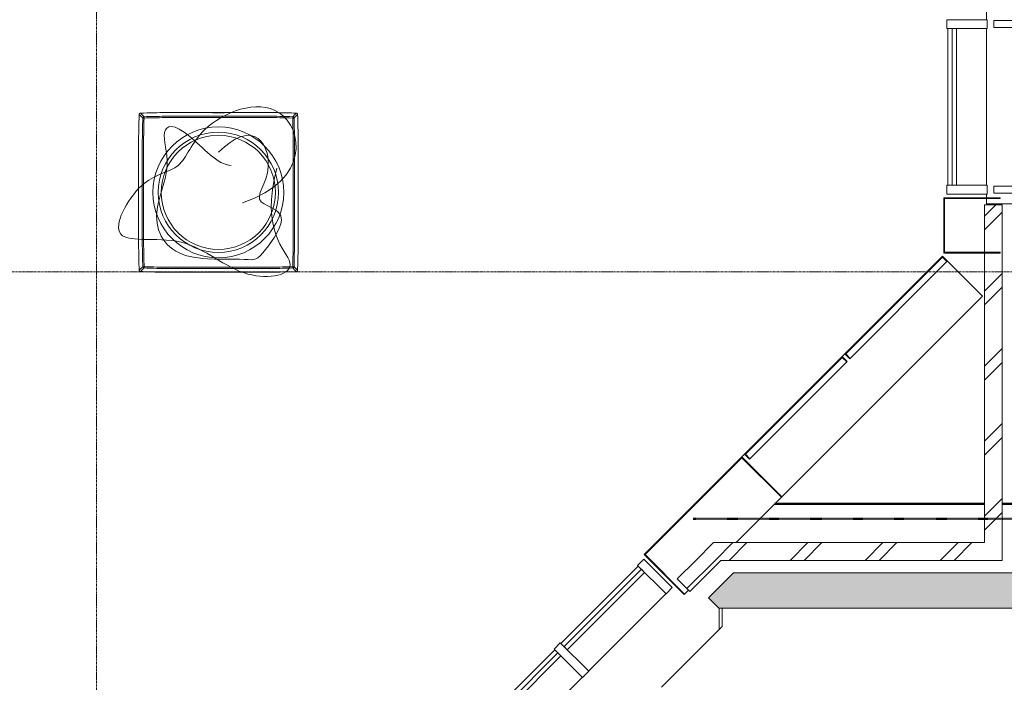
# Model space of a CAD drawing. Header units: millimetres. Extents: x -3388 to 301539, y -5590 to 54660.
# Tile 83 of 216: x 37365 to 42933, y 30081 to 33826. Entities that reach past the tile are written whole.
import ezdxf

# ---------------------------------------------------------------- set-up
doc = ezdxf.new("R2010")
doc.units = ezdxf.units.MM
doc.linetypes.add('30_minuten', pattern=[5.6, 2.4, -1.6, 0, -1.6])
doc.linetypes.add('stramienlijn', pattern=[21, 12, -3, 3, -3])
for name, color, linetype, lineweight in [('A-DETL-MBND', 5, 'Continuous', 9), ('A-FLOR', 192, 'Continuous', 13), ('A-GENM', 13, 'Continuous', 9), ('A-GLAZ-CURT', 52, 'Continuous', 9), ('A-GLAZ-CWMG', 51, 'Continuous', 9), ('A-WALL', 113, 'Continuous', 9), ('Q-CASE', 31, 'Continuous', 9), ('Q-CASE-HDLN', 31, 'Continuous', 13), ('S-GRID', 1, 'Continuous', 9)]:
    doc.layers.add(name, color=color, linetype=linetype, lineweight=lineweight)
pattern_1 = [(45, (0, 0), (-212.132, 212.132), []), (45, (0, 2200), (-212.132, 212.132), [])]

# ---------------------------------------------------------------- blocks, each defined once
blk = doc.blocks.new('P2317A_10670 - P2317A_10670-277467-4e verdieping - bouwdeel 3_ 4_ 5')
at = {"layer": 'A-GENM', "color": 253}
for p, q in [((18508.4, -13102.9), (18166.3, -13445.1)), ((19498.4, -14092.9), (18508.4, -13102.9)), ((18166.3, -13445.1), (18062, -13445.1)), ((19498.4, -14723), (19498.4, -14092.9)), ((18062, -15370.8), (18166.2, -15370.8)), ((18166.2, -15370.8), (18508.4, -15713))]:
    blk.add_line(p, q, dxfattribs=at)
blk = doc.blocks.new('StadhuisZoetermeer_rvt-1-4e verdieping - bouwdeel 3_ 4_ 5')
at = {"layer": 'A-WALL'}
h = blk.add_hatch(dxfattribs=at)
h.set_pattern_fill('FP_1', color=253, style=0, pattern_type=2)
h.set_pattern_definition(pattern_1)
h.paths.add_polyline_path([(42820, 30770), (42920, 30770), (42920, 32780), (42820, 32780), (42820, 30870)], flags=0)
h = blk.add_hatch(dxfattribs=at)
h.set_pattern_fill('FP_1', color=253, style=0, pattern_type=2)
h.set_pattern_definition(pattern_1)
h.paths.add_polyline_path([(41329.4, 30770), (42820, 30770), (42820, 30870), (41288, 30870), (41188, 30770)], flags=0)
h = blk.add_hatch(dxfattribs=at)
h.set_pattern_fill('FP_1', color=253, style=0, pattern_type=2)
h.set_pattern_definition(pattern_1)
h.paths.add_polyline_path([(41154, 30594.6), (41329.4, 30770), (41188, 30770), (41083.3, 30665.3)], flags=0)
at = {"layer": 'A-WALL', "color": 253}
for p, q in [((42920, 32780), (42820, 32780)), ((42820, 32780), (42820, 30870)), ((42920, 30770), (42920, 32780)), ((41288, 30870), (41188, 30770)), ((42820, 30870), (41288, 30870)), ((41188, 30770), (41083.3, 30665.3)), ((41154, 30594.6), (41329.4, 30770)), ((41329.4, 30770), (42820, 30770)), ((42820, 30770), (42920, 30770)), ((41083.3, 30665.3), (41154, 30594.6))]:
    blk.add_line(p, q, dxfattribs=at)
at = {"color": 253, "lineweight": 9, "rotation": 270.0000000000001}
blk.add_blockref('P2317A_10670 - P2317A_10670-277467-4e verdieping - bouwdeel 3_ 4_ 5', (56708, 48562), dxfattribs=at)
blk = doc.blocks.new('prefab wand trappenhuis4 - prefab wand trappenhuis-965459-4e verdieping - bouwdeel 3_ 4_ 5')
at = {"layer": 'A-WALL'}
blk.add_hatch(color=254, dxfattribs=at).paths.add_polyline_path([(42854, 30500), (43301.1, 30500), (43361.1, 30560), (43221.2, 30700), (41401.8, 30700), (41260.4, 30558.6), (41319, 30500)], flags=0)
at = {"layer": 'A-WALL', "color": 8}
for p, q in [((41401.8, 30700), (41260.4, 30558.6)), ((43221.2, 30700), (41401.8, 30700)), ((43361.1, 30560), (43221.2, 30700)), ((41260.4, 30558.6), (41319, 30500)), ((43301.1, 30500), (43361.1, 30560)), ((41319, 30500), (43301.1, 30500))]:
    blk.add_line(p, q, dxfattribs=at)
blk = doc.blocks.new('stadhuis Zoetermeer_constructie_4_rvt-1-4e verdieping - bouwdeel 3_ 4_ 5')
at = {"layer": 'A-FLOR', "color": 7, "lineweight": 9}
blk.add_line((41320.3, 30500), (41320.3, 30378.9), dxfattribs=at)
at = {"lineweight": 9}
blk.add_blockref('prefab wand trappenhuis4 - prefab wand trappenhuis-965459-4e verdieping - bouwdeel 3_ 4_ 5', (0, 0), dxfattribs=at)
blk = doc.blocks.new('70_CASE_FLB_AV_lounge_hoek_nieuw - 70_CASE_FLB_AV_lounge_hoek_nieuw-24119611-4e verdieping - bouwdeel 3_ 4_ 5')
at = {"layer": 'Q-CASE', "color": 8}
for p, q in [((-845.3, 0), (-156.3, 0)), ((-845.3, 0), (-845.3, -740)), ((-106.3, 0), (752.2, 0)), ((802.2, 0), (934.7, 0)), ((934.7, 0), (934.7, -182.6)), ((-662.7, -182.6), (934.7, -182.6)), ((-662.7, -182.6), (-580.8, -264.5)), ((-662.7, -1780), (-662.7, -182.6)), ((934.7, -182.6), (934.7, -264.5)), ((-580.8, -264.5), (934.7, -264.5)), ((-580.8, -1780), (-580.8, -264.5)), ((-580.8, -264.5), (-125.5, -719.8)), ((934.7, -264.5), (934.7, -719.8)), ((-125.5, -719.8), (934.7, -719.8)), ((-125.5, -1780), (-125.5, -719.8)), ((-845.3, -790), (-845.3, -1676)), ((-845.3, -1726), (-845.3, -1746)), ((-845.3, -1750), (-845.3, -1780)), ((-662.7, -1780), (-845.3, -1780)), ((-580.8, -1780), (-662.7, -1780)), ((-125.5, -1780), (-580.8, -1780))]:
    blk.add_line(p, q, dxfattribs=at)
at = {"layer": 'Q-CASE-HDLN', "color": 8, "lineweight": 9}
for p, q in [((-118.8, -41.4), (-78.8, -41.4)), ((-118.8, -41.4), (-118.8, -547.7)), ((-78.8, -41.4), (-78.8, -547.7)), ((754.7, -41.4), (794.7, -41.4)), ((754.7, -41.4), (754.7, -547.7)), ((794.7, -41.4), (794.7, -547.7)), ((-118.8, -547.7), (-78.8, -547.7)), ((754.7, -547.7), (794.7, -547.7)), ((-803.9, -785), (-803.9, -745)), ((-803.9, -745), (-297.6, -745)), ((-297.6, -785), (-297.6, -745)), ((-803.9, -785), (-297.6, -785)), ((-803.9, -1721), (-803.9, -1681)), ((-803.9, -1681), (-297.6, -1681)), ((-803.9, -1721), (-297.6, -1721)), ((-297.6, -1721), (-297.6, -1681))]:
    blk.add_line(p, q, dxfattribs=at)
blk = doc.blocks.new('82_FU_AV_WPB_Extremis_Alea_ - 2D_AleaHigh_dwg-19394224-4e verdieping - bouwdeel 3_ 4_ 5')
at = {"layer": 'A-DETL-MBND', "color": 254}
for p, q in [((1198, 1427.6), (1198, 1427.9)), ((1259, 1427.5), (1203, 1427.5)), ((1233.3, 1427.4), (1232.5, 1427.4)), ((1238, 1427.4), (1237.4, 1427.4)), ((1242, 1427.4), (1241.3, 1427.4)), ((1264.1, 1427.9), (1264.1, 1427.6)), ((1198, 526.7), (1198, 527.1)), ((1264.1, 527.1), (1264.1, 526.7))]:
    blk.add_line(p, q, dxfattribs=at)
at = {"layer": 'A-DETL-MBND', "color": 254, "flags": 128}
for points in [[(790.4, 1425.1), (800.5, 1415), (800.6, 1414.9), (810.7, 1404.9), (810.7, 1404.7), (810.7, 1404.3), (810.7, 1403.6), (810.8, 1402.6), (810.8, 1401.5), (810.8, 1400.2), (810.9, 1398.8), (810.9, 1397.4), (809.5, 1397.4), (808.1, 1397.5), (806.8, 1397.5), (805.7, 1397.6), (804.8, 1397.6), (804.1, 1397.6), (803.6, 1397.6), (803.4, 1397.7), (793.3, 1407.8), (783.2, 1417.9)], [(1198.3, 1427.6), (1198.2, 1427.6), (1198, 1427.6)], [(1202, 1427.5), (1202, 1427.6), (1202, 1427.7), (1202, 1427.8), (1202, 1427.9), (1202, 1428), (1202, 1428), (1202, 1428)], [(1260, 1427.5), (1260, 1427.6), (1260, 1427.7), (1260, 1427.8), (1260, 1427.9), (1260, 1428), (1260, 1428), (1260, 1428)], [(1264.1, 1427.6), (1263.9, 1427.6), (1263.7, 1427.6)], [(1671.6, 1425.1), (1661.5, 1415), (1651.3, 1404.9), (1651.3, 1404.7), (1651.3, 1404.3), (1651.3, 1403.6), (1651.3, 1402.6), (1651.2, 1401.5), (1651.2, 1400.2), (1651.1, 1398.8), (1651.1, 1397.4), (1652.5, 1397.4), (1653.9, 1397.5), (1655.2, 1397.5), (1656.3, 1397.6), (1657.2, 1397.6), (1658, 1397.6), (1658.4, 1397.6), (1658.6, 1397.7), (1668.6, 1407.7), (1668.7, 1407.8), (1678.8, 1417.9)], [(783.2, 536.8), (793.3, 546.9), (793.4, 547), (803.4, 557), (803.6, 557), (804.1, 557), (804.8, 557), (805.7, 557.1), (806.8, 557.1), (808.1, 557.2), (809.5, 557.2), (810.9, 557.2), (810.9, 555.8), (810.8, 554.4), (810.8, 553.1), (810.8, 552), (810.7, 551.1), (810.7, 550.4), (810.7, 549.9), (810.7, 549.8), (800.5, 539.6), (790.4, 529.6)], [(1671.6, 529.6), (1661.5, 539.6), (1661.4, 539.7), (1651.3, 549.8), (1651.3, 549.9), (1651.3, 550.4), (1651.3, 551.1), (1651.3, 552), (1651.2, 553.1), (1651.2, 554.4), (1651.1, 555.8), (1651.1, 557.2), (1652.5, 557.2), (1653.9, 557.2), (1655.2, 557.1), (1656.3, 557.1), (1657.2, 557), (1658, 557), (1658.4, 557), (1658.6, 557), (1668.7, 546.9), (1678.8, 536.8)], [(1198, 527.1), (1198.2, 527.1), (1198.3, 527.1)], [(1202, 526.6), (1202, 526.6), (1202, 526.7), (1202, 526.7), (1202, 526.8), (1202, 526.9), (1202, 527), (1202, 527.1), (1202, 527.2)], [(1260, 526.6), (1260, 526.6), (1260, 526.7), (1260, 526.7), (1260, 526.8), (1260, 526.9), (1260, 527), (1260, 527.1), (1260, 527.2)], [(1263.7, 527.1), (1263.9, 527.1), (1264.1, 527.1)]]:
    blk.add_lwpolyline(points, dxfattribs=at)
at = {"layer": 'A-DETL-MBND', "color": 254}
for radius in [370, 340.2, 340.2, 322.8]:
    blk.add_circle((1231, 977.3), radius, dxfattribs=at)
for centre, radius, start, end in [((810.9, 1397.4), 7.5, 91.9503, 178.0497), ((1197.9, 1425.9), 2, 53.9783, 89.9003), ((1202.5, 1408.4), 19.1, 88.5009, 94.4986), ((1259.5, 1408.4), 19.1, 85.5014, 91.4991), ((1264.1, 1425.9), 2, 90.1036, 126.0063), ((1651.1, 1397.4), 7.5, 1.9503, 88.0497), ((810.9, 557.3), 7.5, 181.9503, 268.0497), ((1651.1, 557.3), 7.5, 271.9503, 358.0497), ((1197.9, 528.7), 2, 270.1096, 306.0172), ((1264.1, 528.7), 2, 233.9847, 269.8999)]:
    blk.add_arc(centre, radius, start, end, dxfattribs=at)
for points, knots in [([(783.2, 1417.9), (782.6, 1399.8), (781.4, 1363.6), (780.3, 1309.3), (779.7, 1255), (779.3, 1181.4), (779.5, 1088.6), (779.9, 977.2), (779.5, 866.5), (779.3, 768.8), (779.8, 683.3), (780.8, 610), (782.4, 561.2), (783.2, 536.8)], [0, 0, 0, 0, 0.061633, 0.1232664, 0.1849208, 0.2465755, 0.3737697, 0.5009647, 0.6257114, 0.7504577, 0.8336395, 0.9168224, 1, 1, 1, 1]), ([(783.2, 1417.9), (783.4, 1418.7), (783.6, 1420.4), (785, 1422.6), (786.9, 1424.2), (788.9, 1425), (790.1, 1425.1), (790.4, 1425.1)], [0, 0, 0, 0, 0.225572, 0.451146, 0.676646, 0.902125, 1, 1, 1, 1]), ([(1671.6, 1425.1), (1653.5, 1425.7), (1617.3, 1426.9), (1563, 1428), (1508.7, 1428.7), (1435.1, 1429), (1342.2, 1428.8), (1230.9, 1428.4), (1120.2, 1428.8), (1022.5, 1429.1), (937, 1428.6), (863.7, 1427.5), (814.9, 1425.9), (790.4, 1425.1)], [0, 0, 0, 0, 0.061633, 0.1232664, 0.1849208, 0.2465755, 0.3737697, 0.5009647, 0.6257114, 0.7504577, 0.8336395, 0.9168224, 1, 1, 1, 1]), ([(803.4, 557), (802.9, 576.4), (801.7, 615.1), (800.8, 673.3), (800.2, 749.5), (800.3, 843.8), (800.8, 956.1), (800.5, 1068.4), (800.2, 1167.4), (800.5, 1253), (801.4, 1325.4), (802.7, 1373.6), (803.4, 1397.7)], [0, 0, 0, 0, 0.069164, 0.13833, 0.207496, 0.341136, 0.474778, 0.608337, 0.741897, 0.827932, 0.913969, 1, 1, 1, 1]), ([(810.9, 1397.4), (810.2, 1373.3), (808.9, 1325.2), (808, 1252.9), (807.7, 1167.3), (808, 1068.4), (808.3, 956.1), (807.8, 843.8), (807.7, 749.5), (808.3, 673.4), (809.2, 615.3), (810.4, 576.6), (810.9, 557.2)], [0, 0, 0, 0, 0.0859867, 0.1719781, 0.2579686, 0.3916083, 0.525248, 0.658942, 0.792635, 0.861757, 0.9308798, 1, 1, 1, 1]), ([(810.7, 1404.9), (830, 1405.5), (868.8, 1406.6), (926.9, 1407.5), (1003.2, 1408.1), (1097.4, 1408), (1209.8, 1407.6), (1322.1, 1407.8), (1421.1, 1408.2), (1506.7, 1407.8), (1579, 1407), (1627.2, 1405.6), (1651.3, 1404.9)], [0, 0, 0, 0, 0.069164, 0.13833, 0.207496, 0.341136, 0.474778, 0.608337, 0.741897, 0.827932, 0.913969, 1, 1, 1, 1]), ([(1651.1, 1397.4), (1627, 1398.1), (1578.9, 1399.5), (1506.6, 1400.3), (1421, 1400.7), (1322.1, 1400.3), (1209.8, 1400.1), (1097.5, 1400.5), (1003.2, 1400.6), (927, 1400), (869, 1399.1), (830.3, 1398), (810.9, 1397.4)], [0, 0, 0, 0, 0.0859867, 0.1719781, 0.2579686, 0.3916083, 0.525248, 0.658942, 0.792635, 0.861757, 0.9308798, 1, 1, 1, 1]), ([(1198, 1427.9), (1198, 1427.9), (1198, 1427.9), (1198.1, 1428), (1198.2, 1428), (1198.4, 1428), (1198.5, 1428), (1198.8, 1428), (1199, 1428), (1199.3, 1428), (1199.5, 1428), (1200, 1428), (1200.2, 1428), (1200.7, 1428), (1201, 1428), (1201.5, 1428), (1201.7, 1428), (1202, 1428)], [0, 0, 0, 0, 0.125, 0.125, 0.25, 0.25, 0.375, 0.375, 0.5, 0.5, 0.625, 0.625, 0.75, 0.75, 0.875, 0.875, 1, 1, 1, 1]), ([(1202, 1427.5), (1201.7, 1427.5), (1201.5, 1427.5), (1200.9, 1427.5), (1200.7, 1427.5), (1200.2, 1427.5), (1200, 1427.5), (1199.5, 1427.5), (1199.3, 1427.5), (1199, 1427.5), (1198.8, 1427.5), (1198.5, 1427.5), (1198.4, 1427.5), (1198.2, 1427.5), (1198.1, 1427.6), (1198, 1427.6), (1198, 1427.6), (1198, 1427.6)], [0, 0, 0, 0, 0.125, 0.125, 0.25, 0.25, 0.375, 0.375, 0.5, 0.5, 0.625, 0.625, 0.75, 0.75, 0.875, 0.875, 1, 1, 1, 1]), ([(1202, 1427.5), (1201.7, 1427.5), (1200.9, 1427.5), (1199.9, 1427.5), (1199, 1427.5), (1198.5, 1427.5), (1198.3, 1427.5), (1198.3, 1427.5), (1198.3, 1427.5)], [0, 0, 0, 0, 0.199572, 0.409197, 0.618969, 0.825613, 0.95897, 1, 1, 1, 1]), ([(1202, 1428), (1211.7, 1428), (1221.3, 1428), (1240.7, 1428), (1250.3, 1428), (1260, 1428)], [0.46760687, 0.46760687, 0.46760687, 0.46760687, 0.5, 0.5, 0.53239313, 0.53239313, 0.53239313, 0.53239313]), ([(1260, 1427.5), (1250.3, 1427.5), (1240.7, 1427.4), (1221.3, 1427.4), (1211.7, 1427.5), (1202, 1427.5)], [0.46760774, 0.46760774, 0.46760774, 0.46760774, 0.5, 0.5, 0.53239226, 0.53239226, 0.53239226, 0.53239226]), ([(1263.7, 1427.5), (1263.7, 1427.5), (1263.7, 1427.5), (1263.6, 1427.5), (1263.4, 1427.5), (1262.8, 1427.5), (1262, 1427.5), (1261, 1427.5), (1260.2, 1427.5), (1259.8, 1427.5), (1259.8, 1427.5)], [0, 0, 0, 0, 0.010174, 0.086011, 0.215123, 0.388392, 0.579162, 0.777894, 0.978672, 1, 1, 1, 1]), ([(1260, 1428), (1260.3, 1428), (1260.5, 1428), (1261.1, 1428), (1261.3, 1428), (1261.8, 1428), (1262, 1428), (1262.5, 1428), (1262.7, 1428), (1263.1, 1428), (1263.2, 1428), (1263.5, 1428), (1263.6, 1428), (1263.8, 1428), (1263.9, 1428), (1264, 1427.9), (1264.1, 1427.9), (1264.1, 1427.9)], [0, 0, 0, 0, 0.125, 0.125, 0.25, 0.25, 0.375, 0.375, 0.5, 0.5, 0.625, 0.625, 0.75, 0.75, 0.875, 0.875, 1, 1, 1, 1]), ([(1264.1, 1427.6), (1264.1, 1427.6), (1264, 1427.6), (1263.9, 1427.6), (1263.8, 1427.5), (1263.6, 1427.5), (1263.5, 1427.5), (1263.2, 1427.5), (1263.1, 1427.5), (1262.7, 1427.5), (1262.5, 1427.5), (1262, 1427.5), (1261.8, 1427.5), (1261.3, 1427.5), (1261.1, 1427.5), (1260.5, 1427.5), (1260.3, 1427.5), (1260, 1427.5)], [0, 0, 0, 0, 0.125, 0.125, 0.25, 0.25, 0.375, 0.375, 0.5, 0.5, 0.625, 0.625, 0.75, 0.75, 0.875, 0.875, 1, 1, 1, 1]), ([(1651.1, 557.2), (1651.8, 581.3), (1653.2, 629.5), (1654, 701.7), (1654.3, 787.3), (1654, 886.3), (1653.7, 998.6), (1654.2, 1110.9), (1654.3, 1205.1), (1653.7, 1281.3), (1652.8, 1339.3), (1651.7, 1378.1), (1651.1, 1397.4)], [0, 0, 0, 0, 0.0859867, 0.1719781, 0.2579686, 0.3916083, 0.525248, 0.658942, 0.792635, 0.861757, 0.9308798, 1, 1, 1, 1]), ([(1658.6, 1397.7), (1659.1, 1378.3), (1660.3, 1339.5), (1661.2, 1281.4), (1661.8, 1205.2), (1661.7, 1110.9), (1661.2, 998.6), (1661.5, 886.2), (1661.8, 787.3), (1661.5, 701.6), (1660.6, 629.3), (1659.3, 581.1), (1658.6, 557)], [0, 0, 0, 0, 0.069164, 0.13833, 0.207496, 0.341136, 0.474778, 0.608337, 0.741897, 0.827932, 0.913969, 1, 1, 1, 1]), ([(1671.6, 1425.1), (1672.4, 1425), (1674.1, 1424.7), (1676.3, 1423.4), (1677.9, 1421.4), (1678.6, 1419.4), (1678.7, 1418.2), (1678.8, 1417.9)], [0, 0, 0, 0, 0.225572, 0.451146, 0.676646, 0.902125, 1, 1, 1, 1]), ([(1678.8, 536.8), (1679.4, 554.9), (1680.6, 591), (1681.7, 645.4), (1682.4, 699.7), (1682.7, 773.3), (1682.5, 866.1), (1682.1, 977.5), (1682.5, 1088.1), (1682.7, 1185.8), (1682.2, 1271.3), (1681.2, 1344.6), (1679.6, 1393.5), (1678.8, 1417.9)], [0, 0, 0, 0, 0.061633, 0.1232664, 0.1849208, 0.2465755, 0.3737697, 0.5009647, 0.6257114, 0.7504577, 0.8336395, 0.9168224, 1, 1, 1, 1]), ([(810.9, 557.2), (835, 556.6), (883.1, 555.2), (955.4, 554.3), (1041, 554), (1139.9, 554.3), (1252.2, 554.6), (1364.5, 554.1), (1458.8, 554), (1535, 554.6), (1593, 555.5), (1631.7, 556.7), (1651.1, 557.2)], [0, 0, 0, 0, 0.0859867, 0.1719781, 0.2579686, 0.3916083, 0.525248, 0.658942, 0.792635, 0.861757, 0.9308798, 1, 1, 1, 1]), ([(790.4, 529.6), (789.6, 529.7), (787.9, 529.9), (785.7, 531.3), (784.1, 533.2), (783.4, 535.2), (783.3, 536.4), (783.2, 536.8)], [0, 0, 0, 0, 0.225572, 0.451146, 0.676646, 0.902125, 1, 1, 1, 1]), ([(790.4, 529.6), (808.5, 528.9), (844.7, 527.7), (899, 526.6), (953.4, 526), (1026.9, 525.6), (1119.8, 525.8), (1231.1, 526.2), (1341.8, 525.8), (1439.5, 525.6), (1525, 526.1), (1598.3, 527.2), (1647.1, 528.8), (1671.6, 529.6)], [0, 0, 0, 0, 0.061633, 0.1232664, 0.1849208, 0.2465755, 0.3737697, 0.5009647, 0.6257114, 0.7504577, 0.8336395, 0.9168224, 1, 1, 1, 1]), ([(1651.3, 549.8), (1632, 549.2), (1593.2, 548), (1535.1, 547.1), (1458.8, 546.5), (1364.6, 546.6), (1252.2, 547.1), (1139.9, 546.8), (1041, 546.5), (955.3, 546.8), (883, 547.7), (834.8, 549.1), (810.7, 549.8)], [0, 0, 0, 0, 0.069164, 0.13833, 0.207496, 0.341136, 0.474778, 0.608337, 0.741897, 0.827932, 0.913969, 1, 1, 1, 1]), ([(1198, 527.1), (1198, 527.1), (1198, 527.1), (1198.1, 527.1), (1198.2, 527.1), (1198.4, 527.1), (1198.5, 527.1), (1198.8, 527.1), (1199, 527.1), (1199.3, 527.1), (1199.5, 527.2), (1200, 527.2), (1200.2, 527.2), (1200.7, 527.2), (1200.9, 527.2), (1201.5, 527.2), (1201.7, 527.2), (1202, 527.2)], [0, 0, 0, 0, 0.125, 0.125, 0.25, 0.25, 0.375, 0.375, 0.5, 0.5, 0.625, 0.625, 0.75, 0.75, 0.875, 0.875, 1, 1, 1, 1]), ([(1202, 526.6), (1201.7, 526.6), (1201.5, 526.6), (1201, 526.6), (1200.7, 526.6), (1200.2, 526.6), (1200, 526.6), (1199.5, 526.6), (1199.3, 526.6), (1199, 526.7), (1198.8, 526.7), (1198.5, 526.7), (1198.4, 526.7), (1198.2, 526.7), (1198.1, 526.7), (1198, 526.7), (1198, 526.7), (1198, 526.7)], [0, 0, 0, 0, 0.125, 0.125, 0.25, 0.25, 0.375, 0.375, 0.5, 0.5, 0.625, 0.625, 0.75, 0.75, 0.875, 0.875, 1, 1, 1, 1]), ([(1198.3, 527.1), (1198.3, 527.1), (1198.3, 527.1), (1198.3, 527.1), (1198.6, 527.1), (1199.1, 527.1), (1199.9, 527.2), (1200.9, 527.2), (1201.7, 527.2), (1202.1, 527.2), (1202.2, 527.2)], [0, 0, 0, 0, 0.001864, 0.072789, 0.196675, 0.364738, 0.558364, 0.760336, 0.964507, 1, 1, 1, 1]), ([(1202, 527.2), (1211.7, 527.2), (1221.3, 527.2), (1240.7, 527.2), (1250.3, 527.2), (1260, 527.2)], [0.46760774, 0.46760774, 0.46760774, 0.46760774, 0.5, 0.5, 0.53239226, 0.53239226, 0.53239226, 0.53239226]), ([(1260, 526.6), (1250.3, 526.6), (1240.7, 526.6), (1221.3, 526.6), (1211.7, 526.6), (1202, 526.6)], [0.46760687, 0.46760687, 0.46760687, 0.46760687, 0.5, 0.5, 0.53239313, 0.53239313, 0.53239313, 0.53239313]), ([(1260, 527.2), (1260.3, 527.2), (1261, 527.2), (1262.1, 527.2), (1262.9, 527.1), (1263.5, 527.1), (1263.7, 527.1), (1263.7, 527.1), (1263.7, 527.1)], [0, 0, 0, 0, 0.19028, 0.400596, 0.609865, 0.816252, 0.953989, 1, 1, 1, 1]), ([(1260, 527.2), (1260.3, 527.2), (1260.5, 527.2), (1261.1, 527.2), (1261.3, 527.2), (1261.8, 527.2), (1262, 527.2), (1262.5, 527.2), (1262.7, 527.1), (1263.1, 527.1), (1263.2, 527.1), (1263.5, 527.1), (1263.6, 527.1), (1263.8, 527.1), (1263.9, 527.1), (1264, 527.1), (1264.1, 527.1), (1264.1, 527.1)], [0, 0, 0, 0, 0.125, 0.125, 0.25, 0.25, 0.375, 0.375, 0.5, 0.5, 0.625, 0.625, 0.75, 0.75, 0.875, 0.875, 1, 1, 1, 1]), ([(1264.1, 526.7), (1264.1, 526.7), (1264, 526.7), (1263.9, 526.7), (1263.8, 526.7), (1263.6, 526.7), (1263.5, 526.7), (1263.2, 526.7), (1263.1, 526.7), (1262.7, 526.6), (1262.5, 526.6), (1262, 526.6), (1261.8, 526.6), (1261.3, 526.6), (1261.1, 526.6), (1260.5, 526.6), (1260.3, 526.6), (1260, 526.6)], [0, 0, 0, 0, 0.125, 0.125, 0.25, 0.25, 0.375, 0.375, 0.5, 0.5, 0.625, 0.625, 0.75, 0.75, 0.875, 0.875, 1, 1, 1, 1]), ([(1678.8, 536.8), (1678.7, 535.9), (1678.4, 534.2), (1677.1, 532.1), (1675.1, 530.4), (1673.1, 529.7), (1671.9, 529.6), (1671.6, 529.6)], [0, 0, 0, 0, 0.225572, 0.451146, 0.676646, 0.902125, 1, 1, 1, 1])]:
    blk.add_open_spline(points, degree=3, knots=knots, dxfattribs=at)
blk = doc.blocks.new('82_FU_AV_WPB_Extremis_Alea_ - 82_FU_AV_WPB_Extremis_Alea_-19393377-4e verdieping - bouwdeel 3_ 4_ 5')
at = {"layer": 'A-DETL-MBND', "color": 254}
for points, knots in [([(137, -59.3), (522.7, 73.5), (435.9, 621.2), (-129.9, 387.5), (-193.2, 120.4), (-439.8, 98.9), (-678.9, -333.5), (-187.7, -201.8), (134.6, -524.1), (550.5, -443.3), (234.4, -221.9), (330.7, 137.6)], [0, 0, 0, 0, 1.722074, 3.298168, 4.538493, 5.649644, 7.016833, 8.611743, 10.129686, 11.513444, 12.805917, 12.805917, 12.805917, 12.805917]), ([(0, 226.3), (188.7, 415), (360.7, 150.1), (143.1, -79.2), (442.5, -87.4), (210.9, -406.2), (195.8, -365.9), (-261.4, -397.9), (-401.5, -141.1), (-254.9, 138), (-339.3, 369.4), (-219.4, 401.5), (0, 152), (72.4, 152)], [0, 0, 0, 0, 0.98307, 2.001863, 3.106176, 3.911711, 4.890928, 5.759142, 6.92516, 7.85927, 8.60914, 9.377553, 9.955739, 9.955739, 9.955739, 9.955739])]:
    blk.add_open_spline(points, degree=3, knots=knots, dxfattribs=at)
blk.add_blockref('82_FU_AV_WPB_Extremis_Alea_ - 2D_AleaHigh_dwg-19394224-4e verdieping - bouwdeel 3_ 4_ 5', (-1231, -977.3))
blk = doc.blocks.new('Stadhuis Zoetermeer_OTH_interieur_rvt-1-4e verdieping - bouwdeel 3_ 4_ 5')
at = {"color": 8, "lineweight": 9}
for name, p in [('70_CASE_FLB_AV_lounge_hoek_nieuw - 70_CASE_FLB_AV_lounge_hoek_nieuw-24119611-4e verdieping - bouwdeel 3_ 4_ 5', (43677.8, 34566)), ('82_FU_AV_WPB_Extremis_Alea_ - 82_FU_AV_WPB_Extremis_Alea_-19393377-4e verdieping - bouwdeel 3_ 4_ 5', (38488.5, 32850))]:
    blk.add_blockref(name, p, dxfattribs=at)
blk = doc.blocks.new('NLRS_65_GM_WPB_brandscheiding_gen_ISR - 30 minuten-2022861-4e verdieping - bouwdeel 3_ 4_ 5')
at = {"layer": 'A-DETL-MBND', "lineweight": 50}
for p, q in [((210.1, 0), (287.1, 0)), ((387.1, 0), (1572.7, 0))]:
    blk.add_line(p, q, dxfattribs=at)
blk = doc.blocks.new('NLRS_65_GM_WPB_brandscheiding_gen_ISR - 30 minuten-2028784-4e verdieping - bouwdeel 3_ 4_ 5')
at = {"layer": 'A-GENM', "linetype": '30_minuten', "lineweight": 50}
blk.add_line((0, 0), (2117.8, 0), dxfattribs=at)
blk = doc.blocks.new('21_alucobond paneel - 21_alucobond paneel-V180-4e verdieping - bouwdeel 3_ 4_ 5')
at = {"layer": 'A-GLAZ-CURT'}
for p, q in [((-411, 0), (-391, 0)), ((391, 0), (411, 0)), ((1192.9, -40), (1192.9, -320)), ((1192.9, -320), (-411, -320))]:
    blk.add_line(p, q, dxfattribs=at)
blk = doc.blocks.new('Rectangular Mullion - Schüco_stijl FW50__227mm-3456466-4e verdieping - bouwdeel 3_ 4_ 5')
at = {"layer": 'A-GLAZ-CWMG', "lineweight": 18}
for p, q in [((-50, 184.5), (0, 184.5)), ((-50, -42.5), (-50, 184.5)), ((0, 184.5), (0, -42.5)), ((0, -42.5), (-50, -42.5))]:
    blk.add_line(p, q, dxfattribs=at)
blk = doc.blocks.new('System Panel - Glazed-3461536-4e verdieping - bouwdeel 3_ 4_ 5')
at = {"layer": 'A-GLAZ-CURT', "lineweight": 13}
for p, q in [((321.7, 12.5), (-321.7, 12.5)), ((-321.7, 12.5), (-321.7, -12.5)), ((321.7, -12.5), (321.7, 12.5)), ((-321.7, -12.5), (321.7, -12.5))]:
    blk.add_line(p, q, dxfattribs=at)
blk = doc.blocks.new('Rectangular Mullion - Schüco_regel FW50__227mm-3312646-4e verdieping - bouwdeel 3_ 4_ 5')
at = {"layer": 'A-GLAZ-CWMG'}
for p, q in [((40390.1, 30264.8), (39935.2, 29809.9)), ((40546.4, 30108.5), (40091.5, 29653.6))]:
    blk.add_line(p, q, dxfattribs=at)
blk = doc.blocks.new('System Panel - Glazed-3461535-4e verdieping - bouwdeel 3_ 4_ 5')
at = {"layer": 'A-GLAZ-CURT', "lineweight": 13}
for p, q in [((309.2, 12.5), (-309.2, 12.5)), ((-309.2, 12.5), (-309.2, -12.5)), ((309.2, -12.5), (309.2, 12.5)), ((-309.2, -12.5), (309.2, -12.5))]:
    blk.add_line(p, q, dxfattribs=at)
blk = doc.blocks.new('Rectangular Mullion - Schüco_regel FW50__227mm-3312610-4e verdieping - bouwdeel 3_ 4_ 5')
at = {"layer": 'A-GLAZ-CWMG'}
for p, q in [((39899.9, 29774.5), (39462.6, 29337.3)), ((40056.1, 29618.2), (39618.9, 29181))]:
    blk.add_line(p, q, dxfattribs=at)
blk = doc.blocks.new('Rectangular Mullion - Schüco_stijl FW50__227mm-3456463-4e verdieping - bouwdeel 3_ 4_ 5')
at = {"layer": 'A-GLAZ-CWMG', "lineweight": 18}
for p, q in [((-25, 184.5), (25, 184.5)), ((-25, -42.5), (-25, 184.5)), ((25, 184.5), (25, -42.5)), ((25, -42.5), (-25, -42.5))]:
    blk.add_line(p, q, dxfattribs=at)
blk = doc.blocks.new('21_alucobond paneel - 21_alucobond paneel-V225-4e verdieping - bouwdeel 3_ 4_ 5')
at = {"layer": 'A-GLAZ-CURT'}
blk.add_hatch(color=256, dxfattribs=at).paths.add_polyline_path([(-156.4, -320), (-152.4, -320), (-152.4, -4), (152.4, -4), (152.4, -320), (156.4, -320), (156.4, 0), (-156.4, 0), (-156.4, -264)], flags=0)
at = {"layer": 'A-GLAZ-CURT', "lineweight": 13}
for p, q in [((156.4, 0), (-156.4, 0)), ((-156.4, 0), (-156.4, -320)), ((156.4, -320), (156.4, 0)), ((-152.4, -320), (-152.4, -4)), ((-152.4, -4), (152.4, -4)), ((152.4, -4), (152.4, -320)), ((-156.4, -320), (-152.4, -320)), ((152.4, -320), (156.4, -320))]:
    blk.add_line(p, q, dxfattribs=at)
at = {"layer": 'A-GLAZ-CURT'}
blk.add_line((122.4, -320), (116.4, -320), dxfattribs=at)
blk = doc.blocks.new('21_alucobond paneel - 21_alucobond paneel-3583088-4e verdieping - bouwdeel 3_ 4_ 5')
at = {"layer": 'A-GLAZ-CURT'}
blk.add_hatch(color=256, dxfattribs=at).paths.add_polyline_path([(-391, -320), (-387, -320), (-387, -4), (387, -4), (387, -320), (391, -320), (391, 0), (-391, 0)], flags=0)
at = {"layer": 'A-GLAZ-CURT', "lineweight": 13}
for p, q in [((391, 0), (-391, 0)), ((-391, 0), (-391, -320)), ((-387, -320), (-387, -4)), ((-387, -4), (387, -4)), ((387, -4), (387, -320)), ((391, -320), (391, 0)), ((-391, -320), (-387, -320)), ((387, -320), (391, -320))]:
    blk.add_line(p, q, dxfattribs=at)
at = {"layer": 'A-GLAZ-CURT'}
for p, q in [((-355.9, -320), (-387, -320)), ((387, -320), (23.6, -320))]:
    blk.add_line(p, q, dxfattribs=at)
blk = doc.blocks.new('21_alucobond paneel - 21_alucobond paneel_40mm-3583094-4e verdieping - bouwdeel 3_ 4_ 5')
at = {"layer": 'A-GLAZ-CURT'}
blk.add_hatch(color=256, dxfattribs=at).paths.add_polyline_path([(-391, -40), (-387, -40), (-387, -4), (387, -4), (387, -40), (391, -40), (391, 0), (-391, 0)], flags=0)
at = {"layer": 'A-GLAZ-CURT', "lineweight": 13}
for p, q in [((391, 0), (-391, 0)), ((-391, 0), (-391, -40)), ((391, -40), (391, 0)), ((-391, -40), (-387, -40)), ((-387, -40), (-387, -4)), ((-387, -4), (387, -4)), ((387, -4), (387, -40)), ((387, -40), (391, -40))]:
    blk.add_line(p, q, dxfattribs=at)
at = {"layer": 'A-GLAZ-CURT'}
blk.add_line((387, -40), (-387, -40), dxfattribs=at)
blk = doc.blocks.new('21_alucobond paneel - 21_alucobond paneel_40mm-3583085-4e verdieping - bouwdeel 3_ 4_ 5')
at = {"layer": 'A-GLAZ-CURT'}
blk.add_hatch(color=256, dxfattribs=at).paths.add_polyline_path([(-391, -40), (-387, -40), (-387, -4), (387, -4), (387, -40), (391, -40), (391, 0), (-391, 0)], flags=0)
at = {"layer": 'A-GLAZ-CURT', "lineweight": 13}
for p, q in [((391, 0), (-391, 0)), ((-391, 0), (-391, -40)), ((391, -40), (391, 0)), ((-391, -40), (-387, -40)), ((-387, -40), (-387, -4)), ((-387, -4), (387, -4)), ((387, -4), (387, -40)), ((387, -40), (391, -40))]:
    blk.add_line(p, q, dxfattribs=at)
at = {"layer": 'A-GLAZ-CURT'}
blk.add_line((387, -40), (-387, -40), dxfattribs=at)
blk = doc.blocks.new('System Panel - Glazed-3987341-4e verdieping - bouwdeel 3_ 4_ 5')
at = {"layer": 'A-GLAZ-CURT', "lineweight": 13}
for p, q in [((443, 12.5), (-443, 12.5)), ((-443, 12.5), (-443, -12.5)), ((443, -12.5), (443, 12.5)), ((-443, -12.5), (443, -12.5))]:
    blk.add_line(p, q, dxfattribs=at)
blk = doc.blocks.new('Rectangular Mullion - Schüco_regel FW50__227mm-3986421-4e verdieping - bouwdeel 3_ 4_ 5')
at = {"layer": 'A-GLAZ-CWMG'}
blk.add_line((42613, 33776), (42613, 32890), dxfattribs=at)
blk = doc.blocks.new('Rectangular Mullion - Schüco_stijl FW50__227mm-3456761-4e verdieping - bouwdeel 3_ 4_ 5')
at = {"layer": 'A-GLAZ-CWMG', "lineweight": 18}
for p, q in [((0, 184.5), (-50, 184.5)), ((-50, 184.5), (-50, -42.5)), ((0, -42.5), (0, 184.5)), ((-50, -42.5), (0, -42.5))]:
    blk.add_line(p, q, dxfattribs=at)

msp = doc.modelspace()

# ---------------------------------------------------------------- linework, layer by layer
at = {"layer": 'S-GRID', "linetype": 'stramienlijn'}
for p, q in [((37800, 54659.8316), (37800, -4400)), ((130950, 32400), (-2788.087, 32400))]:
    msp.add_line(p, q, dxfattribs=at)

# ---------------------------------------------------------------- block references
at = {"lineweight": 5}
for name in ['StadhuisZoetermeer_rvt-1-4e verdieping - bouwdeel 3_ 4_ 5', 'stadhuis Zoetermeer_constructie_4_rvt-1-4e verdieping - bouwdeel 3_ 4_ 5', 'Stadhuis Zoetermeer_OTH_interieur_rvt-1-4e verdieping - bouwdeel 3_ 4_ 5']:
    msp.add_blockref(name, (0, 0), dxfattribs=at)
at = {"layer": 'A-GENM', "lineweight": 50, "rotation": 180}
msp.add_blockref('NLRS_65_GM_WPB_brandscheiding_gen_ISR - 30 minuten-2022861-4e verdieping - bouwdeel 3_ 4_ 5', (43207.0711, 31088.9987), dxfattribs=at)
at = {"layer": 'A-GENM', "linetype": '30_minuten', "lineweight": 50, "rotation": 180}
msp.add_blockref('NLRS_65_GM_WPB_brandscheiding_gen_ISR - 30 minuten-2028784-4e verdieping - bouwdeel 3_ 4_ 5', (43291.0698, 31005), dxfattribs=at)
at = {"layer": 'A-GLAZ-CURT'}
for name, p, rotation in [('System Panel - Glazed-3987341-4e verdieping - bouwdeel 3_ 4_ 5', (42650.5, 33333), 90), ('21_alucobond paneel - 21_alucobond paneel-V225-4e verdieping - bouwdeel 3_ 4_ 5', (42590, 32663.5849), 90), ('21_alucobond paneel - 21_alucobond paneel-V180-4e verdieping - bouwdeel 3_ 4_ 5', (41739.4386, 31646.6084), 44.99999999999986), ('21_alucobond paneel - 21_alucobond paneel_40mm-3583085-4e verdieping - bouwdeel 3_ 4_ 5', (42306.4795, 32213.6493), 44.99999999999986), ('21_alucobond paneel - 21_alucobond paneel_40mm-3583094-4e verdieping - bouwdeel 3_ 4_ 5', (41739.4386, 31646.6084), 44.99999999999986), ('21_alucobond paneel - 21_alucobond paneel-3583088-4e verdieping - bouwdeel 3_ 4_ 5', (41172.3977, 31079.5675), 44.99999999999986), ('System Panel - Glazed-3461535-4e verdieping - bouwdeel 3_ 4_ 5', (40670.6169, 30492.2268), 44.99999999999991), ('System Panel - Glazed-3461536-4e verdieping - bouwdeel 3_ 4_ 5', (40189.1951, 30010.8049), 44.99999999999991)]:
    msp.add_blockref(name, p, dxfattribs=dict(at, rotation=rotation))
at = {"layer": 'A-GLAZ-CWMG', "extrusion": (0, 0, -1)}
for name, p, rotation in [('Rectangular Mullion - Schüco_stijl FW50__227mm-3456463-4e verdieping - bouwdeel 3_ 4_ 5', (-42650.5, 33801), 90), ('Rectangular Mullion - Schüco_stijl FW50__227mm-3456466-4e verdieping - bouwdeel 3_ 4_ 5', (-40924.5861, 30746.196), 135.0000000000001), ('Rectangular Mullion - Schüco_stijl FW50__227mm-3456463-4e verdieping - bouwdeel 3_ 4_ 5', (-40434.3254, 30255.9353), 135.0000000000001)]:
    msp.add_blockref(name, p, dxfattribs=dict(at, rotation=rotation))
at = {"layer": 'A-GLAZ-CWMG'}
for name, p in [('Rectangular Mullion - Schüco_regel FW50__227mm-3986421-4e verdieping - bouwdeel 3_ 4_ 5', (0, 0)), ('Rectangular Mullion - Schüco_regel FW50__227mm-3312610-4e verdieping - bouwdeel 3_ 4_ 5', (962.8437, 962.8437)), ('Rectangular Mullion - Schüco_regel FW50__227mm-3312646-4e verdieping - bouwdeel 3_ 4_ 5', (0, 0))]:
    msp.add_blockref(name, p, dxfattribs=at)
at = {"layer": 'A-GLAZ-CWMG', "rotation": 270}
msp.add_blockref('Rectangular Mullion - Schüco_stijl FW50__227mm-3456761-4e verdieping - bouwdeel 3_ 4_ 5', (42650.5, 32840), dxfattribs=at)

doc.saveas('drawing.dxf')
